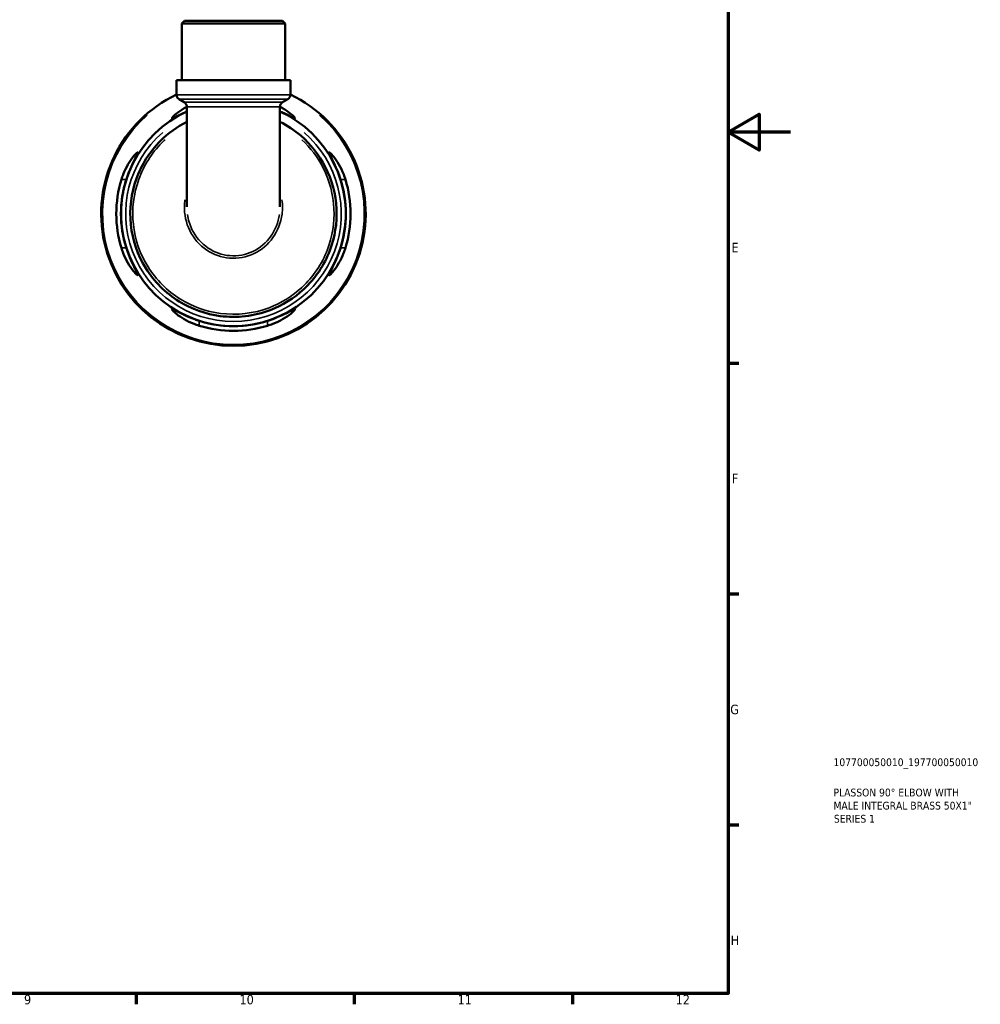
# Model space of a CAD drawing. Header units: millimetres. Extents: x 0 to 902, y -214 to 605.
# Tile 4 of 5: x 593 to 902, y 17 to 333. Entities that reach past the tile are written whole.
import ezdxf

# ---------------------------------------------------------------- set-up
doc = ezdxf.new("R2010")
doc.units = ezdxf.units.MM
for name, color, linetype, lineweight in [('Border (ANSI)', 7, 'Continuous', 70), ('Title (ISO)', 7, 'Continuous', 50), ('Visible (ANSI)', 7, 'Continuous', 50), ('Visible Narrow (ANSI)', 7, 'Continuous', 35)]:
    doc.layers.add(name, color=color, linetype=linetype, lineweight=lineweight)
doc.styles.add('Note Text (ANSI)', font='tahoma.ttf')
doc.styles.add('Note Text (ISO)', font='tahoma.ttf')

# ---------------------------------------------------------------- blocks, each defined once
blk = doc.blocks.new('Borders Default Border')
at = {"layer": 'Border (ANSI)'}
for p, q in [((821, 222.75), (824.45, 222.75)), ((821, 148.5), (824.45, 148.5)), ((821, 74.25), (824.45, 74.25)), ((630.75, 20), (630.75, 16.55)), ((700.83, 20), (700.83, 16.55)), ((770.92, 20), (770.92, 16.55))]:
    blk.add_line(p, q, dxfattribs=at)
at = {"layer": 'Border (ANSI)', "flags": 128}
for points in [[(20, 20), (20, 574), (821, 574), (821, 20), (20, 20)], [(841, 297), (821, 297), (831, 302.77), (831, 291.23), (821, 297)]]:
    blk.add_lwpolyline(points, dxfattribs=at)
at = {"layer": 'Border (ANSI)', "attachment_point": 7, "style": 'Note Text (ANSI)'}
for s, insert, char_height in [('E', (822.05, 258.35), 3.05), ('F', (822.14, 184.1), 3.05), ('G', (821.66, 109.79), 3.05), ('H', (821.81, 35.6), 3.05), ('9', (594.7, 16.49), 3.05), ('10', (663.96, 16.49), 3.048), ('11', (734.04, 16.55), 3.048), ('12', (804.13, 16.55), 3.048)]:
    blk.add_mtext(s, dxfattribs=dict(at, insert=insert, char_height=char_height))
blk = doc.blocks.new('Title Blocks ISO')
at = {"layer": 'Title (ISO)', "color": 232, "true_color": 0xca0064, "style": 'Note Text (ISO)'}
for tag, p in [('PART_NUMBER_001', (33.84, 73.14)), ('DESCRIPTION_001', (33.84, 63.4)), ('DESCRIPTION_002', (33.84, 59.18)), ('DESCRIPTION_003', (33.96, 54.97))]:
    blk.add_attdef(tag, p, '', height=2.5, dxfattribs=at)

msp = doc.modelspace()

# ---------------------------------------------------------------- linework, layer by layer
at = {"layer": 'Visible (ANSI)'}
for p, q in [((646.225, 332.741), (645.375, 331.891)), ((646.225, 332.741), (677.774, 332.741)), ((677.774, 332.741), (678.624, 331.891)), ((678.624, 331.891), (645.375, 331.891)), ((645.375, 313.741), (645.375, 331.891)), ((678.624, 313.741), (678.624, 331.891)), ((680.286, 313.741), (643.712, 313.741)), ((643.712, 309.023), (643.712, 313.741)), ((680.286, 309.023), (680.286, 313.741)), ((646.187, 306.612), (644.562, 307.551)), ((677.811, 306.612), (679.436, 307.551)), ((647.037, 305.14), (647.037, 272.954)), ((676.961, 272.954), (676.961, 305.14))]:
    msp.add_line(p, q, dxfattribs=at)
for centre, radius, start, end in [((661.999, 270.741), 42.5, 115.48541, 64.51459), ((645.412, 309.023), 1.7, 180, 240), ((678.586, 309.023), 1.7, 300, 0), ((661.999, 270.741), 36.125, 114.46733, 65.53267), ((661.999, 270.741), 37.64, 163.00756, 196.99244), ((661.999, 270.741), 36.133, 162.27612, 197.72388), ((661.999, 270.741), 36.133, 342.27612, 17.72388), ((661.999, 270.741), 37.64, 343.00756, 16.99244), ((661.999, 270.741), 36.133, 252.27612, 287.72388), ((661.999, 270.741), 37.64, 253.00756, 286.99244)]:
    msp.add_arc(centre, radius, start, end, dxfattribs=at)
for points, knots in [([(647.037, 303.647), (646.817, 303.549), (646.601, 303.452), (645.39, 302.891), (644.51, 302.438), (643.306, 301.827), (642.902, 301.626), (642.414, 301.44), (642.288, 301.422), (642.224, 301.531), (642.296, 301.662), (642.683, 302.114), (643.068, 302.476), (644.251, 303.428), (645.146, 304.054), (646.463, 304.81), (646.745, 304.965), (647.037, 305.116)], [-2.636251, -2.636251, -2.636251, -2.636251, -2.5564656, -2.5564656, -2.1770295, -2.1770295, -1.8962541, -1.8962541, -1.6711798, -1.6711798, -1.4362173, -1.4362173, -1.1221314, -1.1221314, -0.7060755, -0.7060755, -0.5979052, -0.5979052, -0.5979052, -0.5979052]), ([(646.187, 306.612), (646.23, 306.588), (646.278, 306.558), (646.387, 306.479), (646.448, 306.431), (646.584, 306.3), (646.659, 306.217), (646.81, 305.999), (646.886, 305.862), (647.001, 305.531), (647.037, 305.336), (647.037, 305.14)], [2.60322985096, 2.60322985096, 2.60322985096, 2.60322985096, 2.60333190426, 2.60333190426, 2.60343395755, 2.60343395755, 2.60353601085, 2.60353601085, 2.60363806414, 2.60363806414, 2.60374011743, 2.60374011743, 2.60374011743, 2.60374011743]), ([(676.961, 305.14), (676.961, 305.321), (676.992, 305.502), (677.096, 305.828), (677.171, 305.97), (677.322, 306.196), (677.398, 306.282), (677.536, 306.418), (677.598, 306.469), (677.709, 306.55), (677.758, 306.581), (677.805, 306.609), (677.808, 306.611), (677.811, 306.612)], [-2.60102427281, -2.60102427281, -2.60102427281, -2.60102427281, -2.60092976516, -2.60092976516, -2.6008274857, -2.6008274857, -2.60072520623, -2.60072520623, -2.60062292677, -2.60062292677, -2.6005206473, -2.6005206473, -2.60051287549, -2.60051287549, -2.60051287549, -2.60051287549]), ([(676.961, 305.116), (677.256, 304.963), (677.542, 304.807), (678.767, 304.102), (679.592, 303.536), (680.812, 302.582), (681.248, 302.182), (681.684, 301.69), (681.769, 301.547), (681.724, 301.424), (681.608, 301.434), (681.146, 301.603), (680.76, 301.793), (679.604, 302.378), (678.755, 302.818), (677.52, 303.396), (677.245, 303.521), (676.961, 303.647)], [-2.6754559, -2.6754559, -2.6754559, -2.6754559, -2.5658323, -2.5658323, -2.1866341, -2.1866341, -1.8519842, -1.8519842, -1.611527, -1.611527, -1.3870833, -1.3870833, -1.11061, -1.11061, -0.7372166, -0.7372166, -0.6345215, -0.6345215, -0.6345215, -0.6345215]), ([(647.039, 300.32), (643.871, 298.715), (640.96, 296.604), (635.1, 290.694), (632.484, 286.57), (629.131, 277.364), (628.504, 272.248), (629.558, 262.297), (631.217, 257.468), (636.524, 248.933), (640.202, 245.256), (648.515, 240.093), (653.058, 238.473), (663.128, 237.167), (668.693, 237.822), (677.765, 241.27), (681.456, 243.565), (688.286, 249.919), (691.186, 254.228), (694.601, 263.211), (695.33, 267.798), (694.884, 277.024), (693.65, 281.657), (689.562, 289.652), (686.859, 293.086), (681.58, 297.623), (679.343, 299.115), (676.96, 300.321)], [-7.3857098, -7.3857098, -7.3857098, -7.3857098, -7.0643512, -7.0643512, -6.6324736, -6.6324736, -6.1776986, -6.1776986, -5.7269323, -5.7269323, -5.2681947, -5.2681947, -4.8414061, -4.8414061, -4.3491816, -4.3491816, -3.9630441, -3.9630441, -3.5049459, -3.5049459, -3.093338, -3.093338, -2.6689954, -2.6689954, -2.2807302, -2.2807302, -2.0390856, -2.0390856, -2.0390856, -2.0390856]), ([(626.003, 281.741), (626.173, 282.3), (626.366, 282.852), (627.024, 284.542), (627.549, 285.615), (628.638, 287.509), (629.205, 288.335), (630.158, 289.554), (630.559, 289.99), (631.051, 290.426), (631.193, 290.511), (631.317, 290.466), (631.306, 290.35), (631.137, 289.888), (630.948, 289.502), (630.362, 288.346), (629.923, 287.497), (628.999, 285.524), (628.513, 284.387), (627.902, 282.711), (627.737, 282.228), (627.581, 281.741)], [-3.1190111, -3.1190111, -3.1190111, -3.1190111, -2.9425218, -2.9425218, -2.5658323, -2.5658323, -2.1866341, -2.1866341, -1.8519842, -1.8519842, -1.611527, -1.611527, -1.3870833, -1.3870833, -1.11061, -1.11061, -0.7372166, -0.7372166, -0.3497412, -0.3497412, -0.1958212, -0.1958212, -0.1958212, -0.1958212]), ([(696.417, 281.741), (696.269, 282.206), (696.111, 282.669), (695.528, 284.276), (695.065, 285.372), (694.149, 287.35), (693.696, 288.23), (693.084, 289.434), (692.883, 289.839), (692.697, 290.327), (692.68, 290.453), (692.789, 290.516), (692.92, 290.444), (693.371, 290.057), (693.734, 289.672), (694.686, 288.489), (695.312, 287.595), (696.455, 285.604), (696.98, 284.53), (697.636, 282.843), (697.826, 282.295), (697.996, 281.741)], [-3.0744805, -3.0744805, -3.0744805, -3.0744805, -2.9275472, -2.9275472, -2.5564656, -2.5564656, -2.1770295, -2.1770295, -1.8962541, -1.8962541, -1.6711798, -1.6711798, -1.4362173, -1.4362173, -1.1221314, -1.1221314, -0.7060755, -0.7060755, -0.3297742, -0.3297742, -0.1550611, -0.1550611, -0.1550611, -0.1550611]), ([(627.581, 259.741), (627.73, 259.276), (627.888, 258.814), (628.471, 257.206), (628.933, 256.111), (629.849, 254.132), (630.302, 253.252), (630.914, 252.048), (631.115, 251.644), (631.301, 251.156), (631.319, 251.03), (631.21, 250.966), (631.078, 251.038), (630.627, 251.425), (630.265, 251.81), (629.312, 252.993), (628.687, 253.888), (627.543, 255.879), (627.019, 256.953), (626.362, 258.64), (626.172, 259.187), (626.003, 259.741)], [-3.0744805, -3.0744805, -3.0744805, -3.0744805, -2.9275472, -2.9275472, -2.5564656, -2.5564656, -2.1770295, -2.1770295, -1.8962541, -1.8962541, -1.6711798, -1.6711798, -1.4362173, -1.4362173, -1.1221314, -1.1221314, -0.7060755, -0.7060755, -0.3297742, -0.3297742, -0.1550611, -0.1550611, -0.1550611, -0.1550611]), ([(697.996, 259.741), (697.825, 259.183), (697.633, 258.631), (696.974, 256.941), (696.449, 255.868), (695.36, 253.973), (694.793, 253.148), (693.84, 251.929), (693.44, 251.493), (692.948, 251.057), (692.805, 250.972), (692.681, 251.017), (692.692, 251.133), (692.861, 251.595), (693.051, 251.981), (693.636, 253.136), (694.076, 253.985), (694.999, 255.959), (695.485, 257.096), (696.096, 258.771), (696.262, 259.255), (696.417, 259.741)], [-3.1190111, -3.1190111, -3.1190111, -3.1190111, -2.9425218, -2.9425218, -2.5658323, -2.5658323, -2.1866341, -2.1866341, -1.8519842, -1.8519842, -1.611527, -1.611527, -1.3870833, -1.3870833, -1.11061, -1.11061, -0.7372166, -0.7372166, -0.3497412, -0.3497412, -0.1958212, -0.1958212, -0.1958212, -0.1958212]), ([(650.999, 234.745), (650.441, 234.916), (649.888, 235.108), (648.198, 235.766), (647.126, 236.291), (645.231, 237.38), (644.406, 237.947), (643.187, 238.9), (642.75, 239.301), (642.315, 239.793), (642.23, 239.935), (642.275, 240.059), (642.391, 240.048), (642.853, 239.879), (643.239, 239.69), (644.394, 239.104), (645.243, 238.665), (647.217, 237.741), (648.354, 237.255), (650.029, 236.644), (650.513, 236.479), (650.999, 236.323)], [-3.1190111, -3.1190111, -3.1190111, -3.1190111, -2.9425218, -2.9425218, -2.5658323, -2.5658323, -2.1866341, -2.1866341, -1.8519842, -1.8519842, -1.611527, -1.611527, -1.3870833, -1.3870833, -1.11061, -1.11061, -0.7372166, -0.7372166, -0.3497412, -0.3497412, -0.1958212, -0.1958212, -0.1958212, -0.1958212]), ([(672.999, 236.323), (673.464, 236.472), (673.927, 236.63), (675.534, 237.213), (676.63, 237.675), (678.608, 238.591), (679.488, 239.045), (680.692, 239.656), (681.097, 239.857), (681.585, 240.043), (681.71, 240.061), (681.774, 239.952), (681.702, 239.82), (681.315, 239.369), (680.93, 239.007), (679.747, 238.054), (678.853, 237.429), (676.862, 236.286), (675.788, 235.761), (674.101, 235.104), (673.553, 234.914), (672.999, 234.745)], [-3.0744805, -3.0744805, -3.0744805, -3.0744805, -2.9275472, -2.9275472, -2.5564656, -2.5564656, -2.1770295, -2.1770295, -1.8962541, -1.8962541, -1.6711798, -1.6711798, -1.4362173, -1.4362173, -1.1221314, -1.1221314, -0.7060755, -0.7060755, -0.3297742, -0.3297742, -0.1550611, -0.1550611, -0.1550611, -0.1550611])]:
    msp.add_open_spline(points, degree=3, knots=knots, dxfattribs=at)
at = {"layer": 'Visible Narrow (ANSI)'}
for p, q in [((643.937, 309.023), (680.061, 309.023)), ((679.221, 307.551), (644.777, 307.551)), ((626.082, 281.741), (627.502, 281.741)), ((696.496, 281.741), (697.917, 281.741)), ((627.502, 259.741), (626.082, 259.741)), ((697.917, 259.741), (696.496, 259.741)), ((650.999, 234.824), (650.999, 236.244)), ((672.999, 236.244), (672.999, 234.824))]:
    msp.add_line(p, q, dxfattribs=at)
for radius, start, end in [(42.073, 131.13084, 48.86916), (34.638, 131.03287, 48.96713)]:
    msp.add_arc((661.999, 270.741), radius, start, end, dxfattribs=at)
for points, knots in [([(677.614, 306.612), (677.41, 306.612), (677.05, 306.612), (675.748, 306.611), (674.557, 306.611), (672.09, 306.611), (670.922, 306.611), (668.224, 306.61), (666.674, 306.61), (664.048, 306.61), (663.019, 306.61), (661.999, 306.61), (660.418, 306.61), (658.832, 306.61), (655.719, 306.61), (654.201, 306.611), (651.614, 306.611), (650.532, 306.611), (648.562, 306.611), (647.721, 306.611), (646.8, 306.612), (646.546, 306.612), (646.386, 306.612)], [-2.3403257, -2.3403257, -2.3403257, -2.3403257, -1.9341944, -1.9341944, -1.2894404, -1.2894404, -0.8381376, -0.8381376, -0.3223606, -0.3223606, 0, 0, 0, 0.4998229, 0.4998229, 1.0277111, 1.0277111, 1.4942856, 1.4942856, 2.0244335, 2.0244335, 2.3430427, 2.3430427, 2.3430427, 2.3430427]), ([(647.225, 305.144), (647.376, 305.145), (647.617, 305.147), (648.489, 305.15), (649.284, 305.151), (651.148, 305.154), (652.172, 305.155), (654.62, 305.156), (656.056, 305.157), (659.003, 305.158), (660.503, 305.158), (661.999, 305.158), (662.964, 305.158), (663.938, 305.158), (666.423, 305.157), (667.89, 305.157), (670.442, 305.156), (671.547, 305.155), (673.882, 305.153), (675.009, 305.151), (676.242, 305.147), (676.582, 305.146), (676.775, 305.144)], [-2.3435019, -2.3435019, -2.3435019, -2.3435019, -2.0244335, -2.0244335, -1.4942856, -1.4942856, -1.0277111, -1.0277111, -0.4998229, -0.4998229, 0, 0, 0, 0.3223606, 0.3223606, 0.8381376, 0.8381376, 1.2894404, 1.2894404, 1.9341944, 1.9341944, 2.3407861, 2.3407861, 2.3407861, 2.3407861]), ([(683.989, 294.546), (686.779, 291.954), (689.106, 288.869), (692.903, 281.394), (694.097, 276.87), (694.514, 267.867), (693.795, 263.395), (690.453, 254.641), (687.621, 250.444), (680.96, 244.256), (677.362, 242.022), (668.521, 238.665), (663.1, 238.028), (653.287, 239.3), (648.86, 240.876), (640.757, 245.902), (637.169, 249.483), (631.986, 257.797), (630.361, 262.503), (629.316, 272.208), (629.917, 277.202), (633.168, 286.198), (635.712, 290.234), (639.321, 293.893), (639.661, 294.223), (640.009, 294.546)], [2.3165091, 2.3165091, 2.3165091, 2.3165091, 2.6689954, 2.6689954, 3.093338, 3.093338, 3.5049459, 3.5049459, 3.9630441, 3.9630441, 4.3491816, 4.3491816, 4.8414061, 4.8414061, 5.2681947, 5.2681947, 5.7269323, 5.7269323, 6.1776986, 6.1776986, 6.6324736, 6.6324736, 7.0643512, 7.0643512, 7.1082866, 7.1082866, 7.1082866, 7.1082866]), ([(646.392, 275.174), (646.31, 274.537), (646.261, 273.895), (646.19, 270.535), (646.766, 267.798), (649.196, 262.812), (651.103, 260.595), (655.629, 257.574), (658.177, 256.683), (663.46, 256.261), (666.189, 256.77), (671.03, 259.081), (673.135, 260.874), (676.264, 265.292), (677.264, 267.923), (677.805, 272.14), (677.799, 273.669), (677.606, 275.174)], [-1.6897328, -1.6897328, -1.6897328, -1.6897328, -1.571902, -1.571902, -1.0732446, -1.0732446, -0.5546479, -0.5546479, -0.0744548, -0.0744548, 0.4184939, 0.4184939, 0.9101306, 0.9101306, 1.4115268, 1.4115268, 1.6897182, 1.6897182, 1.6897182, 1.6897182]), ([(676.789, 270.53), (676.427, 268.016), (675.485, 265.593), (672.556, 261.451), (670.559, 259.748), (665.97, 257.554), (663.384, 257.07), (658.377, 257.47), (655.962, 258.317), (651.67, 261.187), (649.859, 263.293), (647.944, 267.227), (647.453, 268.858), (647.211, 270.53)], [-1.3969687, -1.3969687, -1.3969687, -1.3969687, -0.9101306, -0.9101306, -0.4184939, -0.4184939, 0.0744548, 0.0744548, 0.5546479, 0.5546479, 1.0732446, 1.0732446, 1.3969763, 1.3969763, 1.3969763, 1.3969763])]:
    msp.add_open_spline(points, degree=3, knots=knots, dxfattribs=at)

# ---------------------------------------------------------------- block references
msp.add_blockref('Borders Default Border', (0, 0))
msp.add_blockref('Title Blocks ISO', (821, 20)).add_auto_attribs({'PART_NUMBER_001': '107700050010_197700050010', 'DESCRIPTION_001': 'PLASSON 90° ELBOW WITH', 'DESCRIPTION_002': 'MALE INTEGRAL BRASS 50X1"', 'DESCRIPTION_003': 'SERIES 1'})

doc.saveas('drawing.dxf')
